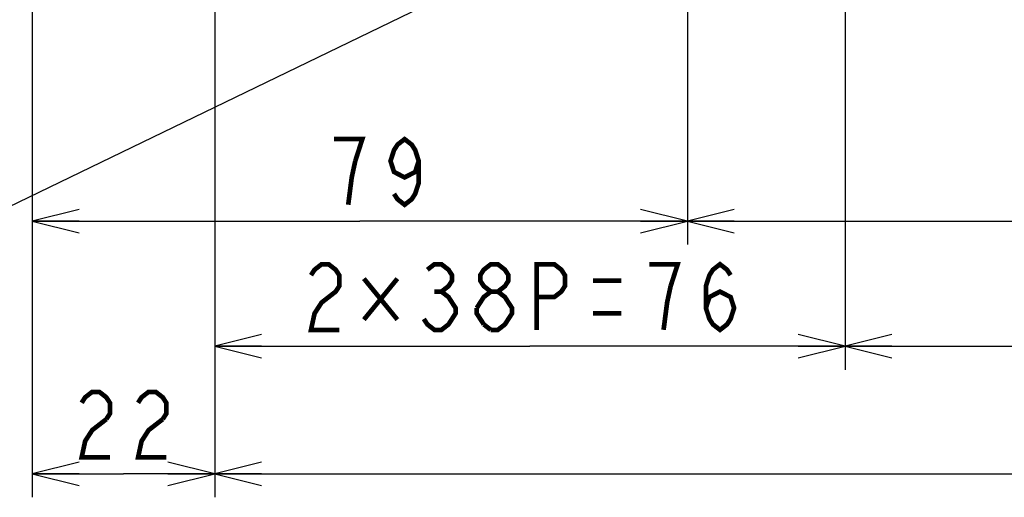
# Model space of a CAD drawing. Extents: x 28 to 410, y 33 to 287.
# Tile 20 of 35: x 197 to 240, y 34 to 55. Entities that reach past the tile are written whole.
import ezdxf

# ---------------------------------------------------------------- set-up
doc = ezdxf.new("R2010")
doc.units = 0
doc.header["$LTSCALE"] = 23.1
doc.layers.get('0').update_dxf_attribs({"linetype": 'CONTINUOUS'})
doc.layers.add('ALL_DIM', color=7, linetype='CONTINUOUS')
doc.layers.add('ALL_NOTE', color=7, linetype='CONTINUOUS')
doc.dimstyles.get("Standard").update_dxf_attribs({"dimtxt": 2.5, "dimasz": 2.5, "dimexe": 1.25, "dimexo": 0.625, "dimtad": 1, "dimcen": 2.5, "dimazin": 3, "dimtfac": 1, "dimtmove": 0, "dimatfit": 3})

# ---------------------------------------------------------------- blocks, each defined once
blk = doc.blocks.new('_OPEN')
at = {"color": 0, "linetype": 'BYBLOCK'}
for p, q in [((0, 0), (-1, 0.25)), ((-1, -0.25), (0, 0)), ((-1, 0), (0, 0))]:
    blk.add_line(p, q, dxfattribs=at)
blk = doc.blocks.new('*D12')
at = {"layer": 'ALL_DIM', "color": 2, "linetype": 'CONTINUOUS'}
for p, q in [((183.361, 59.413), (183.361, 64.413)), ((183.361, 64.413), (183.361, 58.936)), ((224.976, 59.413), (182.361, 59.413)), ((183.361, 48.762), (183.361, 58.936)), ((197.01, 58.458), (182.361, 58.458)), ((183.361, 58.458), (183.361, 48.762))]:
    blk.add_line(p, q, dxfattribs=at)
at = {"layer": 'ALL_DIM', "color": 2, "linetype": 'CONTINUOUS', "xscale": 2, "yscale": 2, "zscale": 2}
for p, rotation in [((183.361, 59.413), 270), ((183.361, 58.458), 90)]:
    blk.add_blockref('_OPEN', p, dxfattribs=dict(at, rotation=rotation))
blk = doc.blocks.new('*D14')
at = {"layer": 'ALL_DIM', "color": 2, "linetype": 'CONTINUOUS'}
for p, q in [((225.976, 58.413), (225.976, 45.156)), ((262.084, 58.413), (262.084, 45.156)), ((225.976, 46.156), (244.03, 46.156)), ((262.084, 46.156), (244.03, 46.156))]:
    blk.add_line(p, q, dxfattribs=at)
at = {"layer": 'ALL_DIM', "color": 2, "linetype": 'CONTINUOUS', "xscale": 2, "yscale": 2, "zscale": 2, "rotation": 180}
blk.add_blockref('_OPEN', (225.976, 46.156), dxfattribs=at)
at = {"layer": 'ALL_DIM', "color": 2, "linetype": 'CONTINUOUS', "xscale": 2, "yscale": 2, "zscale": 2}
blk.add_blockref('_OPEN', (262.084, 46.156), dxfattribs=at)
blk = doc.blocks.new('*D15')
at = {"layer": 'ALL_DIM', "color": 2, "linetype": 'CONTINUOUS'}
for p, q in [((225.976, 58.413), (225.976, 45.156)), ((198.01, 57.458), (198.01, 45.156)), ((198.01, 46.156), (211.993, 46.156)), ((225.976, 46.156), (211.993, 46.156))]:
    blk.add_line(p, q, dxfattribs=at)
at = {"layer": 'ALL_DIM', "color": 2, "linetype": 'CONTINUOUS', "xscale": 2, "yscale": 2, "zscale": 2, "rotation": 180}
blk.add_blockref('_OPEN', (198.01, 46.156), dxfattribs=at)
at = {"layer": 'ALL_DIM', "color": 2, "linetype": 'CONTINUOUS', "xscale": 2, "yscale": 2, "zscale": 2}
blk.add_blockref('_OPEN', (225.976, 46.156), dxfattribs=at)
blk = doc.blocks.new('*D16')
at = {"layer": 'ALL_DIM', "color": 2, "linetype": 'CONTINUOUS'}
for p, q in [((205.798, 73.388), (205.798, 34.37)), ((198.01, 57.458), (198.01, 34.37)), ((198.01, 35.37), (201.904, 35.37)), ((205.798, 35.37), (201.904, 35.37))]:
    blk.add_line(p, q, dxfattribs=at)
at = {"layer": 'ALL_DIM', "color": 2, "linetype": 'CONTINUOUS', "xscale": 2, "yscale": 2, "zscale": 2, "rotation": 180}
blk.add_blockref('_OPEN', (198.01, 35.37), dxfattribs=at)
at = {"layer": 'ALL_DIM', "color": 2, "linetype": 'CONTINUOUS', "xscale": 2, "yscale": 2, "zscale": 2}
blk.add_blockref('_OPEN', (205.798, 35.37), dxfattribs=at)
blk = doc.blocks.new('*D19')
at = {"layer": 'ALL_DIM', "color": 2, "linetype": 'CONTINUOUS'}
for p, q in [((205.798, 73.388), (205.798, 39.816)), ((232.702, 73.388), (232.702, 39.816)), ((205.798, 40.816), (219.25, 40.816)), ((232.702, 40.816), (219.25, 40.816))]:
    blk.add_line(p, q, dxfattribs=at)
at = {"layer": 'ALL_DIM', "color": 2, "linetype": 'CONTINUOUS', "xscale": 2, "yscale": 2, "zscale": 2, "rotation": 180}
blk.add_blockref('_OPEN', (205.798, 40.816), dxfattribs=at)
at = {"layer": 'ALL_DIM', "color": 2, "linetype": 'CONTINUOUS', "xscale": 2, "yscale": 2, "zscale": 2}
blk.add_blockref('_OPEN', (232.702, 40.816), dxfattribs=at)
blk = doc.blocks.new('*D20')
at = {"layer": 'ALL_DIM', "color": 2, "linetype": 'CONTINUOUS'}
for p, q in [((232.702, 73.388), (232.702, 39.816)), ((255.712, 73.388), (255.712, 39.816)), ((232.702, 40.816), (244.207, 40.816)), ((255.712, 40.816), (244.207, 40.816))]:
    blk.add_line(p, q, dxfattribs=at)
at = {"layer": 'ALL_DIM', "color": 2, "linetype": 'CONTINUOUS', "xscale": 2, "yscale": 2, "zscale": 2, "rotation": 180}
blk.add_blockref('_OPEN', (232.702, 40.816), dxfattribs=at)
at = {"layer": 'ALL_DIM', "color": 2, "linetype": 'CONTINUOUS', "xscale": 2, "yscale": 2, "zscale": 2}
blk.add_blockref('_OPEN', (255.712, 40.816), dxfattribs=at)
blk = doc.blocks.new('*D22')
at = {"layer": 'ALL_DIM', "color": 2, "linetype": 'CONTINUOUS'}
for p, q in [((205.798, 73.388), (205.798, 34.37)), ((282.616, 73.388), (282.616, 34.37)), ((205.798, 35.37), (244.207, 35.37)), ((282.616, 35.37), (244.207, 35.37))]:
    blk.add_line(p, q, dxfattribs=at)
at = {"layer": 'ALL_DIM', "color": 2, "linetype": 'CONTINUOUS', "xscale": 2, "yscale": 2, "zscale": 2, "rotation": 180}
blk.add_blockref('_OPEN', (205.798, 35.37), dxfattribs=at)
at = {"layer": 'ALL_DIM', "color": 2, "linetype": 'CONTINUOUS', "xscale": 2, "yscale": 2, "zscale": 2}
blk.add_blockref('_OPEN', (282.616, 35.37), dxfattribs=at)

msp = doc.modelspace()

# ---------------------------------------------------------------- linework, layer by layer
at = {"layer": 'ALL_DIM', "color": 2, "linetype": 'CONTINUOUS', "const_width": 0.2}
for points in [[(211.796, 48.722), (212.097, 49.656), (210.893, 49.656)], [(214.505, 48.722), (214.354, 48.256), (213.903, 48.022), (213.451, 48.256), (213.301, 48.722), (213.451, 49.189), (213.602, 49.422), (213.903, 49.656), (214.204, 49.422), (214.354, 49.189), (214.505, 48.722), (214.505, 47.789), (214.354, 47.322), (214.204, 47.089), (213.903, 46.856), (213.602, 47.089), (213.451, 47.322)], [(211.495, 46.856), (211.645, 48.022), (211.796, 48.722)], [(209.907, 43.849), (210.058, 44.082), (210.359, 44.316), (210.66, 44.316), (210.961, 44.082), (211.111, 43.849), (211.111, 43.382), (210.961, 43.149), (210.66, 42.916), (210.359, 42.682), (210.058, 42.216), (209.907, 41.516), (211.111, 41.516)], [(214.874, 44.082), (215.175, 44.316), (215.476, 44.316), (215.777, 44.082), (215.927, 43.849), (215.927, 43.616), (215.777, 43.382), (215.476, 43.149), (215.777, 42.916), (215.927, 42.682), (216.078, 42.449), (216.078, 42.216), (215.927, 41.982), (215.777, 41.749), (215.476, 41.516), (215.175, 41.516), (214.874, 41.749), (214.723, 41.982)], [(217.583, 43.149), (217.282, 43.382), (217.131, 43.616), (217.131, 43.849), (217.282, 44.082), (217.583, 44.316), (217.884, 44.316), (218.185, 44.082), (218.335, 43.849), (218.335, 43.616), (218.185, 43.382), (217.884, 43.149)], [(219.539, 41.516), (219.539, 44.316), (220.292, 44.316), (220.593, 44.082), (220.743, 43.849), (220.743, 43.382), (220.593, 43.149), (220.292, 42.916), (219.539, 42.916)], [(225.258, 43.382), (225.559, 44.316), (224.355, 44.316)], [(226.763, 42.449), (226.914, 42.916), (227.365, 43.149), (227.817, 42.916), (227.967, 42.449), (227.817, 41.982), (227.666, 41.749), (227.365, 41.516), (227.064, 41.749), (226.914, 41.982), (226.763, 42.449), (226.763, 43.382), (226.914, 43.849), (227.064, 44.082), (227.365, 44.316), (227.666, 44.082), (227.817, 43.849)], [(212.165, 43.703), (213.594, 41.953)], [(213.594, 43.703), (212.165, 41.953)], [(221.947, 43.616), (223.151, 43.616)], [(224.957, 41.516), (225.108, 42.682), (225.258, 43.382)], [(215.175, 43.149), (215.476, 43.149)], [(216.981, 42.449), (217.282, 42.916), (217.583, 43.149), (217.884, 43.149), (218.185, 42.916), (218.335, 42.682), (218.486, 42.449), (218.486, 42.216), (218.335, 41.982), (218.185, 41.749), (217.884, 41.516), (217.583, 41.516)], [(217.282, 41.749), (216.981, 42.216), (216.981, 42.449)], [(221.947, 42.216), (223.151, 42.216)], [(217.583, 41.516), (217.282, 41.749)], [(200.116, 38.403), (200.267, 38.637), (200.568, 38.87), (200.869, 38.87), (201.17, 38.637), (201.32, 38.403), (201.32, 37.937), (201.17, 37.703)], [(202.524, 38.403), (202.675, 38.637), (202.976, 38.87), (203.277, 38.87), (203.578, 38.637), (203.728, 38.403), (203.728, 37.937), (203.578, 37.703)], [(201.17, 37.703), (200.568, 37.237), (200.267, 36.77), (200.116, 36.07), (201.32, 36.07)], [(203.578, 37.703), (202.976, 37.237), (202.675, 36.77), (202.524, 36.07), (203.728, 36.07)]]:
    msp.add_lwpolyline(points, dxfattribs=at)
at = {"layer": 'ALL_NOTE', "color": 2, "linetype": 'CONTINUOUS'}
msp.add_line((252.116, 73.446), (180.164, 38.601), dxfattribs=at)

# ---------------------------------------------------------------- dimensions: what is measured, and where the dimension line sits
at = {"layer": 'ALL_DIM', "color": 2, "linetype": 'CONTINUOUS'}
for base, p1, p2, picture, middle in [((205.798, 35.37), (198.01, 57.458), (205.798, 73.388), '*D16', (199.514, 36.07)), ((232.702, 40.816), (205.798, 73.388), (232.702, 73.388), '*D19', (209.305, 41.516)), ((282.616, 35.37), (205.798, 73.388), (282.616, 73.388), '*D22', (240.3, 36.07)), ((255.712, 40.816), (232.702, 73.388), (255.712, 73.388), '*D20', (241.027, 41.516)), ((225.976, 46.156), (198.01, 57.458), (225.976, 58.413), '*D15', (210.291, 46.856)), ((262.084, 46.156), (225.976, 58.413), (262.084, 58.413), '*D14', (240.217, 46.856))]:
    dim = msp.add_linear_dim(base=base, p1=p1, p2=p2, dimstyle='Standard', dxfattribs=at)
    dim.commit()
    dim.dimension.update_dxf_attribs({"geometry": picture, "text_midpoint": middle, "dimtype": 128})
dim = msp.add_linear_dim(base=(183.3607, 59.4135), p1=(197.0099, 58.4577), p2=(224.9759, 59.4135), angle=90, dimstyle='Standard', dxfattribs=at)
dim.commit()
dim.dimension.update_dxf_attribs({"geometry": '*D12', "text_midpoint": (182.6607, 48.7619), "dimtype": 128})

doc.saveas('drawing.dxf')
